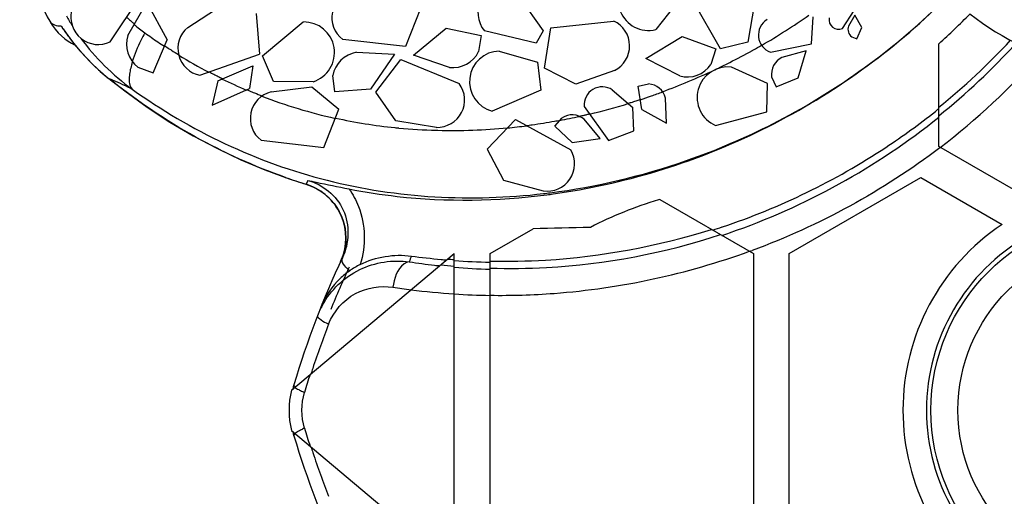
# Model space of a CAD drawing. Header units: millimetres. Extents: x 0 to 297, y 0 to 210.
# Tile 56 of 108: x 192 to 218, y 99 to 112. Entities that reach past the tile are written whole.
import ezdxf

# ---------------------------------------------------------------- set-up
doc = ezdxf.new("R2010")
doc.units = ezdxf.units.MM
doc.header["$LTSCALE"] = 16.335
doc.layers.get('0').update_dxf_attribs({"linetype": 'CONTINUOUS'})
doc.layers.add('08_SURFACES', color=7, linetype='CONTINUOUS')

msp = doc.modelspace()

# ---------------------------------------------------------------- linework, layer by layer
at = {"color": 7, "linetype": 'Continuous'}
for p, q in [((192.449, 111.618), (192.449, 111.618)), ((192.805, 111.412), (192.805, 111.412)), ((200.196, 105.21), (200.241, 105.316)), ((200.26, 105.372), (200.241, 105.316))]:
    msp.add_line(p, q, dxfattribs=at)
at = {"color": 9, "linetype": 'Continuous'}
for p, q in [((194.02, 110.089), (194.022, 110.089)), ((199.274, 107.272), (199.278, 107.271)), ((199.324, 107.373), (199.278, 107.271))]:
    msp.add_line(p, q, dxfattribs=at)
at = {"color": 7, "linetype": 'Continuous'}
for points in [[(191.659, 114.977), (191.656, 114.918), (191.651, 114.635), (191.659, 114.351), (191.68, 114.065), (191.715, 113.779), (191.763, 113.497), (191.823, 113.219), (191.896, 112.946), (191.979, 112.682), (192.07, 112.429), (192.17, 112.185), (192.276, 111.953), (192.386, 111.735), (192.449, 111.618)], [(192.449, 111.618), (192.517, 111.507), (192.593, 111.403), (192.675, 111.309)], [(192.675, 111.309), (192.761, 111.224), (192.851, 111.149)], [(192.805, 111.412), (192.931, 111.232), (193.088, 111.026), (193.253, 110.827), (193.427, 110.636), (193.609, 110.452), (193.798, 110.277), (193.994, 110.11), (194.02, 110.089)], [(192.851, 111.149), (192.941, 111.085), (193.028, 111.031), (193.112, 110.986), (193.126, 110.98)], [(194.02, 110.089), (194.446, 109.757), (195.041, 109.328), (195.649, 108.93), (196.268, 108.564), (196.897, 108.229), (197.535, 107.926), (198.18, 107.655), (198.83, 107.416), (199.274, 107.272)], [(199.274, 107.272), (199.342, 107.249), (199.454, 107.203), (199.562, 107.148), (199.666, 107.085), (199.764, 107.014), (199.856, 106.934), (199.942, 106.847), (200.021, 106.754), (200.092, 106.654), (200.154, 106.548), (200.208, 106.438), (200.253, 106.324), (200.288, 106.207), (200.313, 106.088), (200.329, 105.967), (200.335, 105.846), (200.331, 105.725), (200.317, 105.605), (200.293, 105.487), (200.26, 105.372)]]:
    msp.add_lwpolyline(points, dxfattribs=at)
msp.add_circle((221.136, 101.249), 5.221, dxfattribs=at)
at = {"color": 9, "linetype": 'Continuous'}
msp.add_circle((221.136, 101.249), 4.503, dxfattribs=at)
for centre, radius, start, end in [((203.374, 125.201), 18.323, 297.0573, 313.8089), ((193.966, 112.197), 1.403, 210.2201, 216.6266), ((197.81, 114.786), 6.035, 213.0912, 213.9816), ((197.816, 114.79), 6.042, 213.9816, 215.0985), ((197.818, 114.791), 6.044, 215.0985, 217.1025), ((197.808, 114.784), 6.032, 217.1076, 226.9819), ((197.793, 114.771), 6.012, 226.9953, 227.287), ((197.792, 114.769), 6.01, 227.2869, 229.0777), ((197.788, 114.764), 6.004, 229.078, 229.3266), ((197.781, 114.757), 5.994, 229.3261, 231.1522), ((204.796, 123.475), 17.184, 231.1705, 231.6179), ((203.385, 125.21), 18.325, 289.1736, 297.0149), ((203.773, 121.865), 15.27, 250.691, 252.8812), ((203.597, 124.143), 17.237, 276.667, 277.2581), ((198.847, 105.837), 1.488, 339.5034, 343.1541), ((225.725, 96.852), 25.129, 160.2156, 160.5853), ((201.755, 102.925), 2.332, 154.7794, 158.7846), ((201.756, 102.925), 2.332, 151.1865, 154.7814)]:
    msp.add_arc(centre, radius, start, end, dxfattribs=at)
at = {"color": 7, "linetype": 'Continuous'}
for centre, radius, start, end in [((194.221, 112.367), 1.708, 210.8578, 214.0055), ((203.437, 124.387), 17.542, 277.367, 277.929), ((221.136, 101.249), 5.341, 119.7866, 240.2134), ((221.831, 95.134), 23.866, 154.7538, 163.4578), ((201.821, 102.959), 2.438, 116.9819, 120.8086), ((221.831, 95.134), 23.598, 155.1232, 158.1026), ((201.744, 103.088), 2.287, 120.8089, 124.8383), ((201.24, 101.249), 2.387, 163.4578, 166.1851), ((201.24, 101.249), 2.387, 193.8063, 196.5422), ((221.831, 107.365), 23.866, 196.5422, 205.2449)]:
    msp.add_arc(centre, radius, start, end, dxfattribs=at)
for points, knots in [([(205.857, 107.013), (207.721, 107.273), (211.431, 108.4), (214.624, 110.605), (216.018, 111.935)], [0, 0, 0, 0, 0.49416, 1, 1, 1, 1]), ([(199.324, 107.373), (199.397, 107.358), (199.762, 107.281), (200.127, 107.205), (200.418, 107.148)], [0, 0, 0, 0, 0.202062, 1, 1, 1, 1]), ([(200.418, 107.148), (200.844, 107.063), (202.586, 106.794), (204.37, 106.82), (205.686, 106.99)], [0, 0, 0, 0, 0.246399, 1, 1, 1, 1]), ([(200.437, 104.965), (200.348, 104.903), (200.035, 104.651), (199.796, 104.307), (199.687, 104.034)], [0, 0, 0, 0, 0.269664, 1, 1, 1, 1])]:
    msp.add_open_spline(points, degree=3, knots=knots, dxfattribs=at)
at = {"color": 9, "linetype": 'Continuous'}
for points in [[(192.449, 111.618), (192.502, 111.521), (192.644, 111.484), (192.754, 111.491)], [(198.724, 107.454), (197.07, 108.033), (195.5, 108.917), (194.127, 110.005)], [(205.774, 107.044), (207.007, 107.201), (208.23, 107.492), (209.404, 107.901)], [(200.308, 105.096), (200.265, 105.15), (200.221, 105.224), (200.237, 105.291)], [(200.437, 104.965), (200.39, 105.005), (200.346, 105.047), (200.308, 105.096)]]:
    msp.add_open_spline(points, degree=3, dxfattribs=at)
for points, knots in [([(194.022, 110.089), (194.06, 110.077), (194.274, 109.997), (194.477, 109.891), (194.644, 109.805)], [0, 0, 0, 0, 0.175054, 1, 1, 1, 1]), ([(194.644, 109.805), (196.196, 108.692), (199.756, 107.002), (203.686, 106.799), (205.598, 107.023)], [0, 0, 0, 0, 0.498, 1, 1, 1, 1]), ([(200.271, 105.406), (200.382, 105.771), (200.304, 106.622), (199.641, 107.158), (199.278, 107.271)], [0, 0, 0, 0, 0.500807, 1, 1, 1, 1]), ([(199.324, 107.373), (199.72, 107.27), (200.469, 106.657), (200.425, 105.695), (200.244, 105.313)], [0, 0, 0, 0, 0.492034, 1, 1, 1, 1]), ([(200.418, 107.148), (200.521, 107.003), (200.856, 106.39), (200.873, 105.622), (200.715, 105.131)], [0, 0, 0, 0, 0.256204, 1, 1, 1, 1]), ([(199.713, 104.049), (199.933, 104.45), (200.63, 105.125), (201.584, 105.266), (202.025, 105.205)], [0, 0, 0, 0, 0.507109, 1, 1, 1, 1]), ([(200.237, 105.291), (200.238, 105.295), (200.24, 105.302), (200.243, 105.309), (200.244, 105.313)], [0, 0, 0, 0, 0.502702, 1, 1, 1, 1]), ([(202.025, 105.205), (201.976, 105.202), (201.71, 105.068), (201.624, 104.754), (201.589, 104.526)], [0, 0, 0, 0, 0.176772, 1, 1, 1, 1]), ([(199.875, 103.542), (200.007, 103.879), (200.508, 104.462), (201.255, 104.577), (201.589, 104.526)], [0, 0, 0, 0, 0.517025, 1, 1, 1, 1]), ([(199.582, 103.769), (199.571, 103.74), (199.679, 103.652), (199.751, 103.609), (199.814, 103.575)], [0, 0, 0, 0, 0.300833, 1, 1, 1, 1]), ([(199.814, 103.575), (199.824, 103.569), (199.844, 103.559), (199.865, 103.548), (199.875, 103.542)], [0, 0, 0, 0, 0.491048, 1, 1, 1, 1])]:
    msp.add_open_spline(points, degree=3, knots=knots, dxfattribs=at)
at = {"color": 7, "linetype": 'Continuous'}
msp.add_open_spline([(200.715, 105.131), (201.126, 105.341), (201.623, 105.42), (202.079, 105.358)], degree=3, dxfattribs=at)
at = {"layer": '08_SURFACES', "color": 7, "linetype": 'Continuous'}
for p, q in [((204.665, 112.674), (205.585, 111.355)), ((209.459, 112.504), (208.59, 111.392)), ((194.059, 111.065), (194.991, 112.467)), ((194.531, 111.236), (195.037, 112.116)), ((195.037, 112.116), (195.578, 111.12)), ((196.124, 111.45), (197.043, 112.044)), ((202.323, 111.956), (201.924, 110.939)), ((210.308, 110.883), (209.607, 112.108)), ((211.22, 112.096), (211.038, 111.055)), ((197.95, 111.824), (198.037, 110.735)), ((212.734, 111.01), (212.779, 111.731)), ((213.556, 111.425), (213.872, 111.9)), ((213.887, 111.781), (213.716, 111.483)), ((214.07, 111.444), (213.887, 111.781)), ((198.114, 110.697), (199.203, 111.595)), ((202.133, 110.709), (203.005, 111.433)), ((203.005, 111.433), (203.939, 111.239)), ((205.624, 110.362), (205.792, 111.442)), ((205.792, 111.442), (207.466, 111.619)), ((213.944, 111.146), (214.07, 111.444)), ((203.939, 111.239), (203.871, 110.81)), ((205.399, 111.029), (204.025, 111.356)), ((205.585, 111.355), (205.399, 111.029)), ((208.323, 110.619), (209.292, 111.208)), ((209.292, 111.208), (210.188, 110.878)), ((213.806, 111.197), (213.944, 111.146)), ((195.206, 110.241), (195.578, 111.12)), ((201.924, 110.939), (200.251, 111.129)), ((211.038, 111.055), (210.308, 110.883)), ((211.643, 110.79), (212.734, 111.01)), ((216.124, 108.276), (216.124, 111.017)), ((196.449, 110.174), (198.037, 110.735)), ((198.406, 110.007), (198.114, 110.697)), ((200.619, 110.787), (201.632, 110.738)), ((201.632, 110.738), (200.992, 109.802)), ((203.094, 110.384), (202.133, 110.709)), ((204.421, 110.82), (205.435, 110.527)), ((210.188, 110.878), (210.058, 110.463)), ((212.591, 110.824), (211.944, 110.649)), ((212.379, 110.106), (212.591, 110.824)), ((194.798, 110.391), (195.206, 110.241)), ((196.93, 110.027), (197.862, 110.427)), ((197.862, 110.427), (197.772, 109.82)), ((201.135, 109.727), (201.797, 110.596)), ((201.797, 110.596), (203.354, 109.954)), ((205.435, 110.527), (205.528, 109.782)), ((209.226, 110.157), (208.323, 110.619)), ((211.563, 109.954), (210.603, 110.393)), ((200.04, 109.733), (199.988, 110.165)), ((206.455, 109.938), (205.624, 110.362)), ((207.487, 110.303), (206.455, 109.938)), ((211.673, 110.13), (211.794, 109.869)), ((196.93, 110.027), (196.773, 109.382)), ((198.345, 109.734), (199.431, 109.866)), ((199.462, 110.004), (198.406, 110.007)), ((199.431, 109.866), (200.15, 109.271)), ((208.116, 109.883), (208.397, 109.945)), ((208.22, 109.261), (208.116, 109.883)), ((211.545, 109.204), (211.563, 109.954)), ((211.794, 109.869), (212.379, 110.106)), ((196.773, 109.382), (197.772, 109.82)), ((200.992, 109.802), (200.04, 109.733)), ((201.664, 108.958), (201.135, 109.727)), ((205.528, 109.782), (204.233, 109.219)), ((207.43, 109.785), (207.978, 109.312)), ((206.681, 109.341), (207.332, 108.438)), ((208.876, 108.897), (208.846, 109.568)), ((199.751, 108.254), (200.15, 109.271)), ((208.007, 108.696), (207.978, 109.312)), ((208.22, 109.261), (208.876, 108.897)), ((210.182, 108.836), (211.545, 109.204)), ((202.745, 108.787), (201.664, 108.958)), ((204.095, 108.206), (204.85, 108.996)), ((204.85, 108.996), (206.325, 108.185)), ((205.904, 108.823), (206.091, 109.041)), ((205.904, 108.823), (206.361, 108.388)), ((207.104, 108.492), (206.677, 109.009)), ((207.332, 108.438), (208.007, 108.696)), ((198.079, 108.444), (199.751, 108.254)), ((206.361, 108.388), (207.104, 108.492)), ((204.095, 108.206), (204.535, 107.383)), ((218.792, 106.736), (216.124, 108.276)), ((204.535, 107.383), (205.59, 107.093)), ((212.142, 105.426), (215.647, 107.45)), ((215.647, 107.45), (217.809, 106.202)), ((208.695, 106.864), (208.659, 106.854)), ((208.695, 106.864), (211.187, 105.426)), ((204.176, 105.426), (205.322, 106.087)), ((198.885, 101.787), (203.222, 105.426)), ((203.222, 97.073), (203.222, 105.426)), ((204.176, 97.073), (204.176, 105.426)), ((211.187, 105.426), (211.187, 97.073)), ((212.142, 97.073), (212.142, 105.426)), ((198.885, 100.712), (203.222, 97.073))]:
    msp.add_line(p, q, dxfattribs=at)
at = {"layer": '08_SURFACES', "color": 9, "linetype": 'Continuous'}
for p, q in [((211.158, 110.836), (211.188, 110.853)), ((211.158, 110.836), (211.188, 110.853)), ((202.741, 108.709), (202.782, 108.708)), ((202.742, 108.71), (202.782, 108.708)), ((216.165, 108.253), (216.15, 108.242)), ((216.165, 108.253), (216.15, 108.242))]:
    msp.add_line(p, q, dxfattribs=at)
at = {"layer": '08_SURFACES', "color": 7, "linetype": 'Continuous'}
for centre, radius, start, end in [((208.399, 112.184), 0.815, 120.0155, 283.5534), ((204.665, 111.859), 0.815, 89.9915, 218.1819), ((200.693, 111.71), 0.73, 103.9982, 232.712), ((193.744, 111.724), 0.73, 166.8708, 295.5846), ((213.449, 111.648), 0.247, 166.8043, 295.5807), ((203.303, 125.262), 19.166, 311.9899, 315.4224), ((221.136, 117.061), 6.712, 231.4621, 287.3242), ((196.593, 110.89), 0.73, 129.9564, 258.6702), ((199.218, 110.781), 0.815, 287.4725, 91.0103), ((207.161, 110.956), 0.73, 296.5412, 65.255), ((211.804, 111.246), 0.483, 121.7386, 250.6119), ((213.963, 111.404), 0.259, 162.1362, 232.7844), ((195.261, 111.001), 0.766, 162.1362, 232.813), ((204.497, 123.686), 18.48, 308.9887, 317.1049), ((200.742, 110.031), 0.766, 99.2636, 169.9403), ((203.183, 111.145), 0.766, 263.3495, 334.0263), ((204.443, 110.006), 0.815, 91.5584, 255.0963), ((212.175, 110.198), 0.507, 117.1362, 187.813), ((209.426, 110.896), 0.766, 254.8923, 325.569), ((210.505, 109.584), 0.815, 83.1011, 246.639), ((202.769, 109.517), 0.73, 268.0841, 36.7979), ((207.162, 109.383), 0.483, 56.2738, 184.9973), ((208.355, 109.44), 0.507, 14.6267, 85.3035), ((198.521, 109.025), 0.73, 103.9982, 232.712), ((206.362, 108.612), 0.507, 51.5411, 122.2179), ((204.531, 123.647), 18.456, 308.5492, 308.9149), ((205.696, 107.816), 0.73, 261.689, 30.4028), ((211.463, 97.31), 9.947, 106.3718, 117.6569), ((221.136, 101.249), 5.967, 123.8982, 236.1018), ((219.121, -488.843), 595.09, 91.181987, 91.328707), ((204.534, 123.627), 18.437, 287.582, 288.4205), ((204.543, 123.517), 18.325, 262.2731, 264.781), ((204.544, 123.523), 18.332, 264.781, 265.2254), ((204.543, 123.529), 18.311, 265.314, 265.8628), ((204.545, 123.54), 18.348, 265.8647, 268.8492), ((201.24, 101.249), 2.416, 167.1535, 192.8463), ((201.24, 101.249), 2.387, 163.4578, 166.1979), ((201.24, 101.249), 2.387, 194.2615, 196.5422)]:
    msp.add_arc(centre, radius, start, end, dxfattribs=at)
at = {"layer": '08_SURFACES', "color": 9, "linetype": 'Continuous'}
for centre, radius, start, end in [((198.085, 114.684), 5.959, 209.4405, 212.3051), ((197.424, 114.737), 4.199, 225.8265, 227.7176), ((202.889, 125.677), 16.993, 300.0776, 305.1189), ((197.45, 114.765), 4.237, 227.7157, 228.3462), ((197.468, 114.786), 4.265, 228.3469, 229.6087), ((197.509, 114.846), 4.35, 229.7444, 234.5003), ((203.65, 123.451), 14.921, 234.4916, 236.113), ((203.549, 123.302), 14.742, 236.1146, 236.9312), ((203.507, 123.224), 14.641, 236.8931, 237.467), ((202.83, 125.783), 17.11, 299.2406, 300.071), ((204.45, 123.604), 18.622, 308.8233, 317.5325), ((203.471, 123.167), 14.574, 237.4672, 237.755), ((203.427, 123.097), 14.491, 237.7545, 238.621), ((203.248, 122.812), 14.166, 238.6862, 242.4065), ((202.839, 125.766), 17.092, 296.8524, 299.1286), ((204.58, 123.386), 19.055, 307.43, 318.4662), ((202.889, 125.666), 16.98, 295.3406, 296.0882), ((202.868, 125.708), 17.027, 296.0882, 296.8519), ((203.117, 122.552), 13.864, 242.4284, 242.9824), ((203.107, 122.532), 13.841, 242.9824, 243.5355), ((203.098, 122.514), 13.822, 243.5356, 243.8119), ((202.882, 125.682), 16.997, 292.7449, 295.3395), ((203.092, 122.502), 13.808, 243.8119, 244.088), ((203.052, 122.436), 13.743, 244.0794, 247.032), ((202.841, 125.78), 17.103, 290.2691, 292.7434), ((203.026, 122.357), 13.649, 247.0434, 247.348), ((203.02, 122.343), 13.634, 247.348, 247.6528), ((203.014, 122.329), 13.618, 247.6528, 247.9579), ((203.003, 122.301), 13.588, 247.9577, 248.8744), ((202.995, 122.311), 13.605, 248.8949, 257.5204), ((202.814, 125.838), 17.172, 288.194, 289.2318), ((202.801, 125.875), 17.212, 289.2322, 290.2887), ((202.875, 125.639), 16.964, 283.4645, 287.0593), ((202.842, 125.766), 17.09, 287.0274, 287.3349), ((202.836, 125.784), 17.109, 287.335, 287.801), ((202.83, 125.805), 17.13, 287.801, 288.1825), ((202.964, 125.259), 16.573, 280.6653, 282.5216), ((202.943, 125.382), 16.692, 282.472, 282.9563), ((202.933, 125.424), 16.736, 282.9562, 283.2751), ((202.927, 125.45), 16.762, 283.275, 283.4333), ((203.069, 122.636), 13.929, 257.5177, 264.1255), ((203.075, 124.566), 15.872, 275.6425, 277.5168), ((203.06, 124.727), 16.027, 277.462, 278.021), ((203.032, 124.919), 16.221, 278.0242, 280.1633), ((203, 125.1), 16.405, 280.1602, 280.672), ((203.102, 122.91), 14.205, 264.105, 264.5086), ((203.124, 123.172), 14.468, 264.5204, 268.484), ((203.135, 123.931), 15.227, 268.674, 275.6817), ((204.638, 123.166), 18.177, 288.3129, 288.99), ((204.408, 123.834), 19.529, 290.0029, 290.2151), ((204.705, 122.518), 17.519, 261.2004, 263.4255), ((204.71, 122.557), 17.559, 263.4249, 263.8621), ((204.711, 122.572), 17.544, 263.956, 265.13), ((204.716, 122.632), 17.633, 265.1391, 268.2465), ((204.438, 123.157), 18.847, 261.3039, 262.779), ((204.439, 123.276), 18.965, 262.8243, 266.3199), ((204.456, 123.35), 19.042, 266.2831, 269.1582), ((221.842, 94.977), 23.577, 158.6979, 161.7379), ((221.837, 94.979), 23.572, 161.7382, 162.0998), ((221.839, 94.972), 23.592, 162.1474, 163.3651), ((199.108, 102.012), 0.187, 224.4796, 226.1309), ((200.189, 103.986), 2.453, 245.671, 247.0888), ((200.189, 98.513), 2.453, 112.9107, 114.3286), ((221.839, 107.527), 23.592, 196.6349, 197.8526), ((199.108, 100.486), 0.187, 133.8697, 135.5209), ((221.837, 107.52), 23.572, 197.9002, 198.2915), ((221.842, 107.521), 23.577, 198.2918, 201.3021)]:
    msp.add_arc(centre, radius, start, end, dxfattribs=at)
for points, knots in [([(194.983, 111.305), (194.947, 111.238), (194.819, 110.992), (194.708, 110.737), (194.645, 110.546)], [0, 0, 0, 0, 0.273406, 1, 1, 1, 1]), ([(194.654, 110.534), (194.649, 110.519), (194.64, 110.49), (194.631, 110.461), (194.627, 110.447)], [0, 0, 0, 0, 0.506765, 1, 1, 1, 1]), ([(194.588, 110.285), (194.578, 110.232), (194.555, 110.075), (194.568, 109.883), (194.644, 109.805)], [0, 0, 0, 0, 0.329659, 1, 1, 1, 1]), ([(204.176, 105.036), (204.678, 105.021), (206.752, 105.045), (208.822, 105.438), (210.315, 105.93)], [0, 0, 0, 0, 0.242088, 1, 1, 1, 1]), ([(204.176, 104.313), (204.745, 104.305), (207.088, 104.375), (209.417, 104.879), (211.084, 105.485)], [0, 0, 0, 0, 0.242785, 1, 1, 1, 1]), ([(198.953, 101.929), (198.951, 101.922), (198.955, 101.902), (198.967, 101.889), (198.975, 101.881)], [0, 0, 0, 0, 0.401177, 1, 1, 1, 1]), ([(198.976, 101.863), (198.99, 101.852), (199.025, 101.829), (199.061, 101.808), (199.081, 101.798)], [0, 0, 0, 0, 0.449492, 1, 1, 1, 1]), ([(199.081, 101.798), (199.096, 101.79), (199.129, 101.773), (199.162, 101.758), (199.179, 101.75)], [0, 0, 0, 0, 0.478953, 1, 1, 1, 1]), ([(198.976, 100.636), (198.99, 100.647), (199.025, 100.67), (199.061, 100.69), (199.081, 100.701)], [0, 0, 0, 0, 0.449492, 1, 1, 1, 1]), ([(199.081, 100.701), (199.096, 100.709), (199.129, 100.725), (199.162, 100.741), (199.179, 100.748)], [0, 0, 0, 0, 0.478953, 1, 1, 1, 1]), ([(198.953, 100.57), (198.951, 100.577), (198.955, 100.596), (198.967, 100.61), (198.975, 100.617)], [0, 0, 0, 0, 0.401184, 1, 1, 1, 1])]:
    msp.add_open_spline(points, degree=3, knots=knots, dxfattribs=at)
for points in [[(193.281, 111.159), (193.659, 110.642), (194.126, 110.181), (194.644, 109.805)], [(194.627, 110.447), (194.612, 110.393), (194.599, 110.339), (194.588, 110.285)], [(210.553, 105.978), (212.559, 106.669), (214.469, 107.729), (216.124, 109.058)], [(216.15, 108.242), (214.641, 107.091), (212.937, 106.163), (211.156, 105.508)], [(199.234, 100.773), (199.143, 101.077), (199.143, 101.421), (199.234, 101.726)]]:
    msp.add_open_spline(points, degree=3, dxfattribs=at)
at = {"layer": '08_SURFACES', "color": 7, "linetype": 'Continuous'}
for points, knots in [([(210.36, 106.135), (211.891, 106.645), (213.861, 107.604), (215.607, 108.874), (216.032, 109.213)], [0, 0, 0, 0, 0.747894, 1, 1, 1, 1]), ([(204.176, 105.222), (204.668, 105.212), (206.659, 105.251), (208.643, 105.619), (210.072, 106.07)], [0, 0, 0, 0, 0.247004, 1, 1, 1, 1])]:
    msp.add_open_spline(points, degree=3, knots=knots, dxfattribs=at)

doc.saveas('drawing.dxf')
